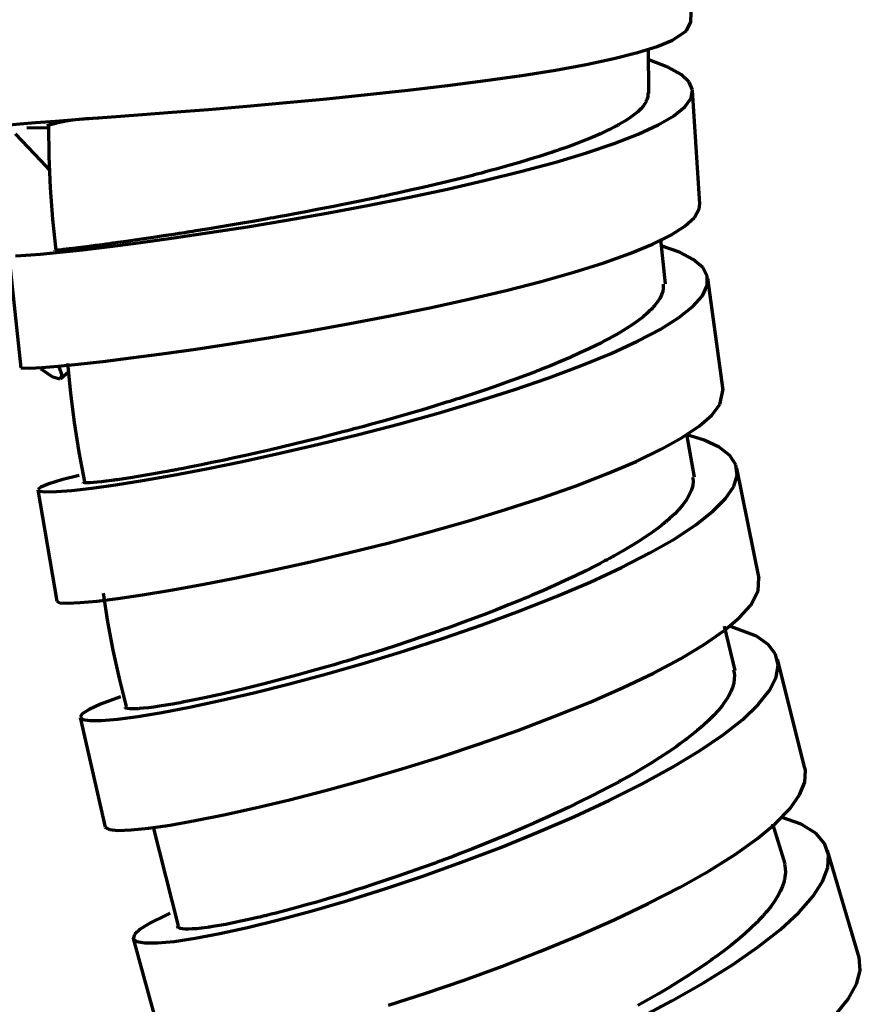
# Model space of a CAD drawing. Header units: millimetres. Extents: x 76 to 932, y 218 to 766.
# Tile 88 of 98: x 738 to 775, y 519 to 562. Entities that reach past the tile are written whole.
import ezdxf

# ---------------------------------------------------------------- set-up
doc = ezdxf.new("R2010")
doc.units = ezdxf.units.MM
doc.layers.add('Livello 1', color=18, linetype='Continuous', true_color=0x000000)

msp = doc.modelspace()

# ---------------------------------------------------------------- linework, layer by layer
at = {"layer": 'Livello 1', "color": 18, "lineweight": 70, "true_color": 0x000000}
for p, q in [((767.405, 562.356), (767.553, 567.365)), ((766.593, 561.562), (767.203, 561.964)), ((767.203, 561.964), (767.405, 562.374)), ((765.916, 561.284), (766.593, 561.562)), ((765.051, 561.012), (765.916, 561.284)), ((765.545, 559.206), (765.535, 561.188)), ((762.797, 560.493), (764.004, 560.747)), ((764.004, 560.747), (765.051, 561.012)), ((766.389, 560.377), (765.588, 560.68)), ((759.957, 560.007), (761.439, 560.243)), ((761.439, 560.243), (762.797, 560.493)), ((766.974, 560.052), (766.389, 560.377)), ((756.687, 559.562), (758.363, 559.777)), ((758.363, 559.777), (759.957, 560.007)), ((767.331, 559.717), (766.974, 560.052)), ((753.17, 559.163), (754.948, 559.357)), ((754.948, 559.357), (756.687, 559.562)), ((767.475, 559.368), (767.331, 559.717)), ((767.408, 559.001), (767.475, 559.368)), ((749.596, 558.811), (751.378, 558.98)), ((751.378, 558.98), (753.17, 559.163)), ((765.461, 558.938), (765.45, 558.906)), ((765.5, 559.068), (765.461, 558.938)), ((765.51, 559.192), (765.5, 559.068)), ((765.507, 559.234), (765.51, 559.192)), ((767.129, 558.624), (767.408, 559.001)), ((767.796, 554.355), (767.479, 559.34)), ((744.569, 558.384), (746.167, 558.514)), ((746.167, 558.514), (747.854, 558.655)), ((747.854, 558.655), (749.596, 558.811)), ((765.196, 558.542), (765.059, 558.405)), ((765.309, 558.673), (765.196, 558.542)), ((765.358, 558.74), (765.309, 558.673)), ((765.397, 558.807), (765.358, 558.74)), ((765.408, 558.825), (765.397, 558.807)), ((765.418, 558.839), (765.408, 558.825)), ((765.425, 558.856), (765.418, 558.839)), ((765.433, 558.874), (765.425, 558.856)), ((765.45, 558.906), (765.433, 558.874)), ((766.646, 558.232), (767.129, 558.624)), ((739.426, 557.999), (740.484, 558.077)), ((739.896, 558.003), (740.184, 558.05)), ((740.184, 558.05), (740.473, 558.087)), ((740.473, 558.087), (740.763, 558.114)), ((740.484, 558.077), (741.705, 558.165)), ((740.763, 558.114), (741.054, 558.132)), ((741.054, 558.132), (741.345, 558.14)), ((741.705, 558.165), (743.074, 558.267)), ((743.074, 558.267), (744.569, 558.384)), ((764.709, 558.133), (764.498, 557.996)), ((764.896, 558.271), (764.709, 558.133)), ((765.059, 558.405), (764.896, 558.271)), ((765.962, 557.83), (766.646, 558.232)), ((737.242, 557.819), (737.856, 557.876)), ((737.856, 557.876), (738.547, 557.932)), ((738.163, 557.717), (739.105, 557.696)), ((738.547, 557.932), (739.426, 557.999)), ((739.045, 557.809), (739.326, 557.883)), ((739.119, 557.812), (739.13, 556.434)), ((739.326, 557.883), (739.61, 557.948)), ((739.61, 557.948), (739.896, 558.003)), ((763.863, 557.646), (763.718, 557.576)), ((764, 557.717), (763.863, 557.646)), ((764.067, 557.752), (764, 557.717)), ((764.134, 557.788), (764.067, 557.752)), ((764.166, 557.805), (764.134, 557.788)), ((764.198, 557.823), (764.166, 557.805)), ((764.23, 557.84), (764.198, 557.823)), ((764.261, 557.858), (764.23, 557.84)), ((764.498, 557.996), (764.261, 557.858)), ((765.083, 557.424), (765.962, 557.83)), ((737.655, 557.442), (738.77, 556.26)), ((763.09, 557.294), (762.748, 557.153)), ((763.415, 557.435), (763.09, 557.294)), ((763.718, 557.576), (763.415, 557.435)), ((764.028, 557.011), (765.083, 557.424)), ((761.996, 556.867), (761.591, 556.726)), ((762.381, 557.011), (761.996, 556.867)), ((762.748, 557.153), (762.381, 557.011)), ((762.811, 556.599), (764.028, 557.011)), ((739.13, 556.434), (739.189, 555.057)), ((760.726, 556.44), (760.271, 556.299)), ((760.949, 556.51), (760.726, 556.44)), ((761.167, 556.581), (760.949, 556.51)), ((761.273, 556.616), (761.167, 556.581)), ((761.379, 556.652), (761.273, 556.616)), ((761.432, 556.673), (761.379, 556.652)), ((761.485, 556.69), (761.432, 556.673)), ((761.45, 556.189), (762.811, 556.599)), ((761.538, 556.708), (761.485, 556.69)), ((761.591, 556.726), (761.538, 556.708)), ((738.77, 556.26), (739.175, 555.816)), ((758.825, 555.883), (758.571, 555.816)), ((759.322, 556.02), (758.825, 555.883)), ((759.806, 556.161), (759.322, 556.02)), ((760.271, 556.299), (759.806, 556.161)), ((759.957, 555.784), (761.45, 556.189)), ((757.252, 555.473), (756.712, 555.339)), ((757.788, 555.607), (757.252, 555.473)), ((757.855, 555.625), (757.788, 555.607)), ((757.922, 555.643), (757.855, 555.625)), ((757.985, 555.66), (757.922, 555.643)), ((758.052, 555.678), (757.985, 555.66)), ((758.183, 555.71), (758.052, 555.678)), ((758.313, 555.745), (758.183, 555.71)), ((758.571, 555.816), (758.313, 555.745)), ((758.363, 555.389), (759.957, 555.784)), ((739.189, 555.057), (739.296, 553.682)), ((755.608, 555.078), (755.047, 554.951)), ((756.162, 555.209), (755.608, 555.078)), ((756.712, 555.339), (756.162, 555.209)), ((756.68, 555.004), (758.363, 555.389)), ((753.325, 554.577), (752.747, 554.457)), ((753.166, 554.277), (754.941, 554.634)), ((753.47, 554.605), (753.325, 554.577)), ((753.614, 554.637), (753.47, 554.605)), ((753.759, 554.669), (753.614, 554.637)), ((753.904, 554.697), (753.759, 554.669)), ((754.193, 554.761), (753.904, 554.697)), ((754.479, 554.824), (754.193, 554.761)), ((755.047, 554.951), (754.479, 554.824)), ((754.941, 554.634), (756.68, 555.004)), ((751.597, 554.224), (751.022, 554.112)), ((751.381, 553.946), (753.166, 554.277)), ((752.172, 554.337), (751.597, 554.224)), ((752.747, 554.457), (752.172, 554.337)), ((767.771, 554.133), (767.793, 554.366)), ((748.894, 553.716), (748.757, 553.692)), ((749.035, 553.741), (748.894, 553.716)), ((749.106, 553.755), (749.035, 553.741)), ((749.176, 553.769), (749.106, 553.755)), ((749.247, 553.78), (749.176, 553.769)), ((749.318, 553.794), (749.247, 553.78)), ((749.6, 553.843), (749.318, 553.794)), ((749.886, 553.896), (749.6, 553.843)), ((749.61, 553.635), (751.381, 553.946)), ((750.454, 554.002), (749.886, 553.896)), ((751.022, 554.112), (750.454, 554.002)), ((767.14, 553.371), (767.56, 553.755)), ((767.56, 553.755), (767.771, 554.133)), ((739.296, 553.682), (739.45, 552.312)), ((746.615, 553.325), (746.104, 553.24)), ((746.213, 553.085), (747.878, 553.346)), ((747.134, 553.41), (746.615, 553.325)), ((747.667, 553.501), (747.134, 553.41)), ((748.206, 553.593), (747.667, 553.501)), ((747.878, 553.346), (749.61, 553.635)), ((748.757, 553.692), (748.206, 553.593)), ((766.523, 552.972), (767.14, 553.371)), ((743.165, 552.651), (744.636, 552.852)), ((743.751, 552.873), (743.331, 552.81)), ((744.188, 552.937), (743.751, 552.873)), ((744.643, 553.007), (744.188, 552.937)), ((744.636, 552.852), (746.213, 553.085)), ((744.88, 553.043), (744.643, 553.007)), ((745.12, 553.081), (744.88, 553.043)), ((745.18, 553.092), (745.12, 553.081)), ((745.24, 553.099), (745.18, 553.092)), ((745.299, 553.11), (745.24, 553.099)), ((745.359, 553.12), (745.299, 553.11)), ((745.483, 553.138), (745.359, 553.12)), ((745.606, 553.159), (745.483, 553.138)), ((746.104, 553.24), (745.606, 553.159)), ((765.711, 552.57), (766.523, 552.972)), ((740.421, 552.415), (740.209, 552.39)), ((740.657, 552.443), (740.421, 552.415)), ((740.639, 552.334), (741.828, 552.478)), ((740.914, 552.475), (740.657, 552.443)), ((741.197, 552.514), (740.914, 552.475)), ((741.5, 552.552), (741.197, 552.514)), ((741.659, 552.573), (741.5, 552.552)), ((741.825, 552.598), (741.659, 552.573)), ((741.87, 552.602), (741.825, 552.598)), ((741.828, 552.478), (743.165, 552.651)), ((741.913, 552.609), (741.87, 552.602)), ((741.955, 552.616), (741.913, 552.609)), ((741.998, 552.619), (741.955, 552.616)), ((742.086, 552.633), (741.998, 552.619)), ((742.174, 552.644), (742.086, 552.633)), ((742.544, 552.697), (742.174, 552.644)), ((742.929, 552.75), (742.544, 552.697)), ((743.331, 552.81), (742.929, 552.75)), ((764.72, 552.161), (765.711, 552.57)), ((766.089, 552.503), (766.078, 552.506)), ((766.276, 550.817), (766.085, 552.775)), ((766.893, 552.224), (766.089, 552.503)), ((737.38, 552.09), (737.898, 547.127)), ((737.669, 552.069), (738.12, 552.09)), ((738.12, 552.09), (738.773, 552.143)), ((738.773, 552.143), (739.616, 552.224)), ((739.408, 552.302), (739.394, 552.305)), ((739.447, 552.305), (739.408, 552.302)), ((739.51, 552.312), (739.447, 552.305)), ((739.599, 552.319), (739.51, 552.312)), ((739.712, 552.334), (739.599, 552.319)), ((739.616, 552.224), (740.639, 552.334)), ((739.779, 552.341), (739.712, 552.334)), ((739.853, 552.348), (739.779, 552.341)), ((739.891, 552.351), (739.853, 552.348)), ((739.934, 552.355), (739.891, 552.351)), ((739.951, 552.358), (739.934, 552.355)), ((739.976, 552.362), (739.951, 552.358)), ((739.997, 552.365), (739.976, 552.362)), ((740.018, 552.365), (739.997, 552.365)), ((740.209, 552.39), (740.018, 552.365)), ((763.563, 551.752), (764.72, 552.161)), ((767.507, 551.907), (766.893, 552.224)), ((762.254, 551.342), (763.563, 551.752)), ((767.92, 551.554), (767.507, 551.907)), ((768.124, 551.169), (767.92, 551.554)), ((760.811, 550.937), (762.254, 551.342)), ((768.121, 550.75), (768.124, 551.169)), ((759.262, 550.538), (760.811, 550.937)), ((766.18, 550.817), (766.184, 550.785)), ((766.184, 550.785), (766.184, 550.64)), ((767.905, 550.302), (768.121, 550.75)), ((768.826, 546.153), (768.142, 551.081)), ((757.619, 550.153), (759.262, 550.538)), ((766.11, 550.34), (766.032, 550.189)), ((766.159, 550.492), (766.11, 550.34)), ((766.184, 550.64), (766.159, 550.492)), ((767.482, 549.832), (767.905, 550.302)), ((755.911, 549.779), (757.619, 550.153)), ((765.771, 549.829), (765.732, 549.787)), ((765.806, 549.868), (765.771, 549.829)), ((765.933, 550.03), (765.806, 549.868)), ((766.032, 550.189), (765.933, 550.03)), ((766.861, 549.335), (767.482, 549.832)), ((752.387, 549.081), (754.158, 549.42)), ((754.158, 549.42), (755.911, 549.779)), ((765.478, 549.536), (765.281, 549.367)), ((765.57, 549.621), (765.478, 549.536)), ((765.655, 549.705), (765.57, 549.621)), ((765.676, 549.723), (765.655, 549.705)), ((765.694, 549.744), (765.676, 549.723)), ((765.715, 549.765), (765.694, 549.744)), ((765.732, 549.787), (765.715, 549.765)), ((750.623, 548.763), (752.387, 549.081)), ((764.812, 549.025), (764.544, 548.852)), ((765.059, 549.197), (764.812, 549.025)), ((765.281, 549.367), (765.059, 549.197)), ((766.05, 548.823), (766.861, 549.335)), ((748.891, 548.471), (750.623, 548.763)), ((764.254, 548.675), (763.94, 548.495)), ((764.544, 548.852), (764.254, 548.675)), ((765.055, 548.301), (766.05, 548.823)), ((745.613, 547.959), (747.215, 548.203)), ((747.215, 548.203), (748.891, 548.471)), ((763.252, 548.132), (762.882, 547.952)), ((763.432, 548.224), (763.252, 548.132)), ((763.605, 548.315), (763.432, 548.224)), ((763.693, 548.361), (763.605, 548.315)), ((763.778, 548.404), (763.693, 548.361)), ((763.817, 548.428), (763.778, 548.404)), ((763.859, 548.45), (763.817, 548.428)), ((763.901, 548.474), (763.859, 548.45)), ((763.898, 547.765), (765.055, 548.301)), ((763.94, 548.495), (763.901, 548.474)), ((742.742, 547.564), (744.118, 547.747)), ((744.118, 547.747), (745.613, 547.959)), ((762.49, 547.772), (762.085, 547.589)), ((762.882, 547.952), (762.49, 547.772)), ((762.589, 547.229), (763.898, 547.765)), ((739.535, 547.201), (740.435, 547.292)), ((739.962, 547.338), (740.086, 546.025)), ((740.435, 547.292), (741.507, 547.412)), ((741.507, 547.412), (742.742, 547.564)), ((761.217, 547.222), (760.755, 547.038)), ((761.153, 546.693), (762.589, 547.229)), ((761.658, 547.405), (761.217, 547.222)), ((762.085, 547.589), (761.658, 547.405)), ((737.898, 547.127), (738.307, 547.109)), ((738.307, 547.109), (738.823, 547.141)), ((739.32, 546.724), (738.805, 547.074)), ((738.823, 547.141), (739.535, 547.201)), ((739.574, 547.194), (739.704, 546.802)), ((739.704, 546.802), (739.623, 546.636)), ((739.666, 546.657), (740.004, 546.954)), ((760.278, 546.855), (760.039, 546.767)), ((760.398, 546.901), (760.278, 546.855)), ((760.518, 546.947), (760.398, 546.901)), ((760.578, 546.971), (760.518, 546.947)), ((760.638, 546.993), (760.578, 546.971)), ((760.695, 547.017), (760.638, 546.993)), ((760.755, 547.038), (760.695, 547.017)), ((739.623, 546.636), (739.32, 546.724)), ((759.294, 546.495), (758.786, 546.315)), ((759.792, 546.675), (759.294, 546.495)), ((759.605, 546.16), (761.153, 546.693)), ((760.039, 546.767), (759.792, 546.675)), ((740.086, 546.025), (740.251, 544.716)), ((757.738, 545.962), (757.47, 545.874)), ((758.268, 546.139), (757.738, 545.962)), ((757.971, 545.641), (759.605, 546.16)), ((758.786, 546.315), (758.268, 546.139)), ((768.682, 545.514), (768.819, 546.192)), ((756.648, 545.613), (756.095, 545.44)), ((756.271, 545.137), (757.971, 545.641)), ((756.719, 545.634), (756.648, 545.613)), ((756.789, 545.655), (756.719, 545.634)), ((756.856, 545.677), (756.789, 545.655)), ((756.927, 545.698), (756.856, 545.677)), ((757.065, 545.744), (756.927, 545.698)), ((757.199, 545.786), (757.065, 545.744)), ((757.47, 545.874), (757.199, 545.786)), ((768.325, 545.052), (768.682, 545.514)), ((754.976, 545.109), (754.415, 544.946)), ((754.528, 544.654), (756.271, 545.137)), ((755.537, 545.271), (754.976, 545.109)), ((756.095, 545.44), (755.537, 545.271)), ((767.768, 544.565), (768.325, 545.052)), ((740.251, 544.716), (740.457, 543.413)), ((752.771, 544.195), (754.528, 544.654)), ((753.283, 544.629), (752.997, 544.551)), ((753.851, 544.784), (753.283, 544.629)), ((754.415, 544.946), (753.851, 544.784)), ((751.575, 544.177), (751.018, 544.036)), ((751.025, 543.765), (752.771, 544.195)), ((752.143, 544.326), (751.575, 544.177)), ((752.284, 544.361), (752.143, 544.326)), ((752.426, 544.4), (752.284, 544.361)), ((752.57, 544.438), (752.426, 544.4)), ((752.711, 544.474), (752.57, 544.438)), ((752.997, 544.551), (752.711, 544.474)), ((767.02, 544.061), (767.768, 544.565)), ((767.983, 543.948), (767.182, 544.199)), ((767.563, 542.322), (767.225, 544.209)), ((749.311, 543.37), (751.025, 543.765)), ((749.917, 543.765), (749.378, 543.634)), ((750.464, 543.899), (749.917, 543.765)), ((751.018, 544.036), (750.464, 543.899)), ((766.089, 543.542), (767.02, 544.061)), ((768.65, 543.634), (767.983, 543.948)), ((740.457, 543.413), (740.703, 542.117)), ((747.656, 543.006), (749.311, 543.37)), ((747.921, 543.302), (747.794, 543.274)), ((748.051, 543.331), (747.921, 543.302)), ((748.118, 543.345), (748.051, 543.331)), ((748.182, 543.359), (748.118, 543.345)), ((748.249, 543.373), (748.182, 543.359)), ((748.312, 543.391), (748.249, 543.373)), ((748.577, 543.451), (748.312, 543.391)), ((748.841, 543.511), (748.577, 543.451)), ((749.378, 543.634), (748.841, 543.511)), ((764.988, 543.013), (766.089, 543.542)), ((769.116, 543.271), (768.65, 543.634)), ((746.319, 542.957), (745.857, 542.861)), ((746.083, 542.685), (747.656, 543.006)), ((746.799, 543.056), (746.319, 542.957)), ((747.289, 543.161), (746.799, 543.056)), ((747.794, 543.274), (747.289, 543.161)), ((763.732, 542.477), (764.988, 543.013)), ((769.38, 542.861), (769.116, 543.271)), ((743.765, 542.463), (743.405, 542.399)), ((744.149, 542.53), (743.765, 542.463)), ((744.347, 542.569), (744.149, 542.53)), ((744.552, 542.607), (744.347, 542.569)), ((744.601, 542.615), (744.552, 542.607)), ((744.654, 542.625), (744.601, 542.615)), ((744.612, 542.406), (746.083, 542.685)), ((744.707, 542.636), (744.654, 542.625)), ((744.76, 542.646), (744.707, 542.636)), ((744.866, 542.667), (744.76, 542.646)), ((744.971, 542.685), (744.866, 542.667)), ((745.405, 542.77), (744.971, 542.685)), ((745.857, 542.861), (745.405, 542.77)), ((762.346, 541.941), (763.732, 542.477)), ((769.437, 542.406), (769.38, 542.861)), ((770.4, 537.849), (769.422, 542.71)), ((739.133, 542.022), (738.787, 541.881)), ((739.697, 542.195), (739.133, 542.022)), ((740.466, 542.396), (739.697, 542.195)), ((740.65, 542.085), (740.636, 542.1)), ((740.668, 542.078), (740.65, 542.085)), ((740.689, 542.075), (740.668, 542.078)), ((740.703, 542.071), (740.689, 542.075)), ((740.72, 542.071), (740.703, 542.071)), ((740.727, 542.071), (740.72, 542.071)), ((740.738, 542.071), (740.727, 542.071)), ((740.745, 542.068), (740.738, 542.071)), ((740.756, 542.068), (740.745, 542.068)), ((740.844, 542.068), (740.756, 542.068)), ((740.96, 542.071), (740.844, 542.068)), ((741.098, 542.078), (740.96, 542.071)), ((741.264, 542.092), (741.098, 542.078)), ((741.451, 542.114), (741.264, 542.092)), ((741.662, 542.138), (741.451, 542.114)), ((741.775, 542.152), (741.662, 542.138)), ((741.899, 542.167), (741.775, 542.152)), ((741.931, 542.17), (741.899, 542.167)), ((741.959, 542.177), (741.931, 542.17)), ((741.994, 542.181), (741.959, 542.177)), ((742.026, 542.184), (741.994, 542.181)), ((742.089, 542.195), (742.026, 542.184)), ((742.065, 541.98), (743.267, 542.17)), ((742.156, 542.202), (742.089, 542.195)), ((742.438, 542.244), (742.156, 542.202)), ((742.738, 542.29), (742.438, 542.244)), ((743.063, 542.343), (742.738, 542.29)), ((743.405, 542.399), (743.063, 542.343)), ((743.267, 542.17), (744.612, 542.406)), ((767.479, 542.315), (767.482, 542.29)), ((767.482, 542.29), (767.496, 542.131)), ((767.496, 542.131), (767.482, 541.969)), ((769.285, 541.909), (769.437, 542.406)), ((738.787, 541.881), (738.646, 541.771)), ((738.646, 541.771), (738.717, 541.701)), ((738.646, 541.754), (739.486, 536.854)), ((738.717, 541.701), (738.995, 541.673)), ((738.995, 541.673), (739.479, 541.683)), ((739.479, 541.683), (740.156, 541.736)), ((740.156, 541.736), (741.024, 541.835)), ((741.024, 541.835), (742.065, 541.98)), ((760.839, 541.412), (762.346, 541.941)), ((767.376, 541.627), (767.288, 541.447)), ((767.412, 541.711), (767.376, 541.627)), ((767.443, 541.8), (767.412, 541.711)), ((767.465, 541.884), (767.443, 541.8)), ((767.482, 541.969), (767.465, 541.884)), ((768.925, 541.376), (769.285, 541.909)), ((759.241, 540.889), (760.839, 541.412)), ((767.175, 541.267), (767.038, 541.084)), ((767.288, 541.447), (767.175, 541.267)), ((768.368, 540.812), (768.925, 541.376)), ((757.573, 540.381), (759.241, 540.889)), ((766.688, 540.702), (766.477, 540.505)), ((766.875, 540.893), (766.688, 540.702)), ((767.038, 541.084), (766.875, 540.893)), ((767.62, 540.219), (768.368, 540.812)), ((755.855, 539.895), (757.573, 540.381)), ((766.244, 540.304), (766.117, 540.202)), ((766.272, 540.329), (766.244, 540.304)), ((766.304, 540.353), (766.272, 540.329)), ((766.332, 540.378), (766.304, 540.353)), ((766.364, 540.403), (766.332, 540.378)), ((766.42, 540.456), (766.364, 540.403)), ((766.477, 540.505), (766.42, 540.456)), ((754.112, 539.429), (755.855, 539.895)), ((765.708, 539.895), (765.408, 539.686)), ((765.986, 540.099), (765.708, 539.895)), ((766.117, 540.202), (765.986, 540.099)), ((766.688, 539.605), (767.62, 540.219)), ((752.369, 538.992), (754.112, 539.429)), ((765.09, 539.478), (764.752, 539.27)), ((765.408, 539.686), (765.09, 539.478)), ((765.591, 538.977), (766.688, 539.605)), ((750.651, 538.586), (752.369, 538.992)), ((764.392, 539.055), (764.014, 538.84)), ((764.342, 538.339), (765.591, 538.977)), ((764.752, 539.27), (764.392, 539.055)), ((748.986, 538.215), (750.651, 538.586)), ((763.612, 538.625), (763.408, 538.515)), ((763.715, 538.678), (763.612, 538.625)), ((763.817, 538.734), (763.715, 538.678)), ((763.866, 538.759), (763.817, 538.734)), ((763.916, 538.787), (763.866, 538.759)), ((763.965, 538.815), (763.916, 538.787)), ((764.014, 538.84), (763.965, 538.815)), ((747.392, 537.88), (748.986, 538.215)), ((762.769, 538.191), (762.325, 537.976)), ((763.199, 538.406), (762.769, 538.191)), ((762.96, 537.697), (764.342, 538.339)), ((763.408, 538.515), (763.199, 538.406)), ((745.892, 537.591), (747.392, 537.88)), ((761.869, 537.76), (761.397, 537.545)), ((761.464, 537.058), (762.96, 537.697)), ((762.325, 537.976), (761.869, 537.76)), ((770.364, 537.312), (770.393, 537.88)), ((743.264, 537.136), (744.509, 537.341)), ((744.509, 537.341), (745.892, 537.591)), ((760.91, 537.33), (760.409, 537.115)), ((761.397, 537.545), (760.91, 537.33)), ((770.04, 536.684), (770.364, 537.312)), ((739.486, 536.85), (739.623, 536.787)), ((740.512, 536.794), (741.253, 536.861)), ((741.253, 536.861), (742.174, 536.977)), ((741.525, 537.203), (741.725, 535.945)), ((742.174, 536.977), (743.264, 537.136)), ((759.897, 536.9), (759.636, 536.794)), ((759.876, 536.43), (761.464, 537.058)), ((760.024, 536.956), (759.897, 536.9)), ((760.155, 537.009), (760.024, 536.956)), ((760.218, 537.034), (760.155, 537.009)), ((760.282, 537.062), (760.218, 537.034)), ((760.345, 537.087), (760.282, 537.062)), ((760.409, 537.115), (760.345, 537.087)), ((739.623, 536.787), (739.969, 536.769)), ((739.969, 536.769), (740.512, 536.794)), ((758.218, 535.82), (759.876, 536.43)), ((758.85, 536.48), (758.317, 536.275)), ((759.375, 536.691), (758.85, 536.48)), ((759.636, 536.794), (759.375, 536.691)), ((769.546, 536.13), (770.04, 536.684)), ((741.725, 535.945), (741.961, 534.693)), ((757.781, 536.071), (757.234, 535.869)), ((758.317, 536.275), (757.781, 536.071)), ((768.858, 535.548), (769.546, 536.13)), ((756.193, 535.499), (756.123, 535.474)), ((756.26, 535.524), (756.193, 535.499)), ((756.331, 535.548), (756.26, 535.524)), ((756.401, 535.573), (756.331, 535.548)), ((756.543, 535.623), (756.401, 535.573)), ((756.514, 535.231), (758.218, 535.82)), ((756.68, 535.672), (756.543, 535.623)), ((756.959, 535.771), (756.68, 535.672)), ((757.234, 535.869), (756.959, 535.771)), ((767.99, 534.945), (768.858, 535.548)), ((769.348, 533.802), (768.879, 535.757)), ((770.29, 535.312), (769.066, 535.771)), ((755.004, 535.093), (754.447, 534.91)), ((754.789, 534.67), (756.514, 535.231)), ((755.562, 535.28), (755.004, 535.093)), ((756.123, 535.474), (755.562, 535.28)), ((770.809, 534.945), (770.29, 535.312)), ((741.961, 534.693), (742.232, 533.448)), ((753.068, 534.144), (754.789, 534.67)), ((753.893, 534.73), (753.339, 534.557)), ((754.447, 534.91), (753.893, 534.73)), ((766.949, 534.321), (767.99, 534.945)), ((771.13, 534.518), (770.809, 534.945)), ((752.239, 534.218), (752.105, 534.18)), ((752.514, 534.303), (752.239, 534.218)), ((752.789, 534.384), (752.514, 534.303)), ((753.339, 534.557), (752.789, 534.384)), ((765.75, 533.686), (766.949, 534.321)), ((771.246, 534.039), (771.13, 534.518)), ((772.418, 529.505), (771.211, 534.296)), ((751.156, 533.901), (750.63, 533.753)), ((751.695, 534.056), (751.156, 533.901)), ((751.371, 533.658), (753.068, 534.144)), ((751.829, 534.098), (751.695, 534.056)), ((751.967, 534.137), (751.829, 534.098)), ((752.105, 534.18), (751.967, 534.137)), ((769.281, 533.827), (769.295, 533.77)), ((769.295, 533.77), (769.317, 533.601)), ((771.155, 533.502), (771.246, 534.039)), ((742.232, 533.448), (742.537, 532.211)), ((749.109, 533.34), (748.623, 533.217)), ((749.607, 533.474), (749.109, 533.34)), ((750.111, 533.612), (749.607, 533.474)), ((749.727, 533.217), (751.371, 533.658)), ((750.63, 533.753), (750.111, 533.612)), ((764.417, 533.047), (765.75, 533.686)), ((769.313, 533.428), (769.285, 533.245)), ((769.317, 533.601), (769.313, 533.428)), ((770.862, 532.924), (771.155, 533.502)), ((747.681, 532.984), (747.233, 532.878)), ((747.797, 533.008), (747.681, 532.984)), ((747.91, 533.037), (747.797, 533.008)), ((747.97, 533.054), (747.91, 533.037)), ((748.026, 533.068), (747.97, 533.054)), ((748.086, 533.082), (748.026, 533.068)), ((748.146, 533.097), (748.086, 533.082)), ((748.383, 533.157), (748.146, 533.097)), ((748.161, 532.821), (749.727, 533.217)), ((748.623, 533.217), (748.383, 533.157)), ((762.963, 532.412), (764.417, 533.047)), ((769.232, 533.058), (769.154, 532.867)), ((769.285, 533.245), (769.232, 533.058)), ((770.368, 532.303), (770.862, 532.924)), ((742.287, 532.649), (741.412, 532.324)), ((745.617, 532.522), (745.257, 532.448)), ((745.335, 532.186), (746.686, 532.476)), ((745.994, 532.599), (745.617, 532.522)), ((746.393, 532.684), (745.994, 532.599)), ((746.806, 532.776), (746.393, 532.684)), ((746.686, 532.476), (748.161, 532.821)), ((747.233, 532.878), (746.806, 532.776)), ((768.925, 532.465), (768.851, 532.359)), ((768.96, 532.515), (768.925, 532.465)), ((768.992, 532.567), (768.96, 532.515)), ((769.024, 532.617), (768.992, 532.567)), ((769.052, 532.67), (769.024, 532.617)), ((769.154, 532.867), (769.052, 532.67)), ((740.911, 532.091), (740.608, 531.897)), ((741.412, 532.324), (740.911, 532.091)), ((742.498, 532.162), (742.481, 532.193)), ((742.537, 532.141), (742.498, 532.162)), ((742.604, 532.123), (742.537, 532.141)), ((742.696, 532.112), (742.604, 532.123)), ((742.812, 532.109), (742.696, 532.112)), ((742.879, 532.112), (742.812, 532.109)), ((742.954, 532.112), (742.879, 532.112)), ((742.971, 532.112), (742.954, 532.112)), ((742.992, 532.116), (742.971, 532.112)), ((743.013, 532.116), (742.992, 532.116)), ((743.035, 532.116), (743.013, 532.116)), ((743.077, 532.119), (743.035, 532.116)), ((743.119, 532.123), (743.077, 532.119)), ((743.31, 532.141), (743.119, 532.123)), ((743.522, 532.162), (743.31, 532.141)), ((743.754, 532.193), (743.522, 532.162)), ((744.012, 532.229), (743.754, 532.193)), ((744.287, 532.275), (744.012, 532.229)), ((744.118, 531.954), (745.335, 532.186)), ((744.59, 532.324), (744.287, 532.275)), ((744.749, 532.352), (744.59, 532.324)), ((744.911, 532.384), (744.749, 532.352)), ((744.954, 532.391), (744.911, 532.384)), ((744.996, 532.398), (744.954, 532.391)), ((745.038, 532.405), (744.996, 532.398)), ((745.081, 532.416), (745.038, 532.405)), ((745.169, 532.43), (745.081, 532.416)), ((745.257, 532.448), (745.169, 532.43)), ((761.411, 531.784), (762.963, 532.412)), ((768.597, 532.042), (768.399, 531.823)), ((768.773, 532.253), (768.597, 532.042)), ((768.851, 532.359), (768.773, 532.253)), ((769.684, 531.65), (770.368, 532.303)), ((740.608, 531.897), (740.512, 531.745)), ((740.512, 531.745), (740.625, 531.647)), ((740.512, 531.735), (741.613, 526.905)), ((740.625, 531.647), (740.939, 531.597)), ((740.939, 531.597), (741.454, 531.601)), ((741.454, 531.601), (742.163, 531.661)), ((742.163, 531.661), (743.056, 531.777)), ((743.056, 531.777), (744.118, 531.954)), ((759.785, 531.167), (761.411, 531.784)), ((768.181, 531.604), (767.941, 531.382)), ((768.399, 531.823), (768.181, 531.604)), ((768.816, 530.966), (769.684, 531.65)), ((758.102, 530.574), (759.785, 531.167)), ((767.941, 531.382), (767.676, 531.153)), ((767.158, 530.744), (767.119, 530.715)), ((767.196, 530.775), (767.158, 530.744)), ((767.235, 530.804), (767.196, 530.775)), ((767.313, 530.864), (767.235, 530.804)), ((767.387, 530.92), (767.313, 530.864)), ((767.676, 531.153), (767.387, 530.92)), ((767.778, 530.26), (768.816, 530.966)), ((756.387, 530.006), (758.102, 530.574)), ((766.748, 530.447), (766.403, 530.211)), ((766.914, 530.567), (766.748, 530.447)), ((767.076, 530.684), (766.914, 530.567)), ((767.119, 530.715), (767.076, 530.684)), ((754.673, 529.47), (756.387, 530.006)), ((766.039, 529.971), (765.655, 529.728)), ((766.403, 530.211), (766.039, 529.971)), ((766.59, 529.541), (767.778, 530.26)), ((752.972, 528.973), (754.673, 529.47)), ((765.256, 529.488), (764.84, 529.244)), ((765.655, 529.728), (765.256, 529.488)), ((765.263, 528.814), (766.59, 529.541)), ((772.439, 529.4), (772.414, 529.527)), ((764.406, 529.001), (764.349, 528.969)), ((764.84, 529.244), (764.406, 529.001)), ((772.414, 528.884), (772.439, 529.4)), ((751.318, 528.518), (752.972, 528.973)), ((763.722, 528.63), (763.489, 528.511)), ((763.954, 528.754), (763.722, 528.63)), ((763.817, 528.091), (765.263, 528.814)), ((764.067, 528.814), (763.954, 528.754)), ((764.18, 528.877), (764.067, 528.814)), ((764.237, 528.906), (764.18, 528.877)), ((764.293, 528.937), (764.237, 528.906)), ((764.349, 528.969), (764.293, 528.937)), ((772.185, 528.32), (772.414, 528.884)), ((749.73, 528.108), (751.318, 528.518)), ((763.016, 528.267), (762.533, 528.027)), ((763.489, 528.511), (763.016, 528.267)), ((771.754, 527.713), (772.185, 528.32)), ((746.841, 527.442), (748.231, 527.748)), ((748.231, 527.748), (749.73, 528.108)), ((762.039, 527.787), (761.531, 527.547)), ((762.533, 528.027), (762.039, 527.787)), ((762.275, 527.375), (763.817, 528.091)), ((771.13, 527.071), (771.754, 527.713)), ((745.582, 527.191), (746.841, 527.442)), ((761.016, 527.311), (760.487, 527.075)), ((760.659, 526.676), (762.275, 527.375)), ((761.531, 527.547), (761.016, 527.311)), ((772.259, 527.029), (771.373, 527.346)), ((741.616, 526.905), (741.627, 526.881)), ((741.627, 526.881), (741.803, 526.796)), ((742.759, 526.782), (743.529, 526.859)), ((743.529, 526.859), (744.474, 526.997)), ((743.733, 526.905), (744.827, 522.563)), ((744.474, 526.997), (745.582, 527.191)), ((759.954, 526.842), (759.686, 526.725)), ((760.088, 526.898), (759.954, 526.842)), ((760.222, 526.958), (760.088, 526.898)), ((760.289, 526.986), (760.222, 526.958)), ((760.356, 527.015), (760.289, 526.986)), ((760.423, 527.046), (760.356, 527.015)), ((760.487, 527.075), (760.423, 527.046)), ((770.326, 526.397), (771.13, 527.071)), ((771.55, 525.283), (771.013, 527.046)), ((772.911, 526.62), (772.259, 527.029)), ((741.803, 526.796), (742.181, 526.761)), ((742.181, 526.761), (742.759, 526.782)), ((759.418, 526.613), (758.878, 526.387)), ((758.994, 525.999), (760.659, 526.676)), ((759.686, 526.725), (759.418, 526.613)), ((769.345, 525.699), (770.326, 526.397)), ((773.289, 526.182), (772.911, 526.62)), ((757.297, 525.357), (758.994, 525.999)), ((758.335, 526.168), (757.788, 525.949)), ((758.878, 526.387), (758.335, 526.168)), ((773.462, 525.681), (773.289, 526.182)), ((756.691, 525.526), (756.553, 525.477)), ((756.966, 525.632), (756.691, 525.526)), ((757.241, 525.738), (756.966, 525.632)), ((757.788, 525.949), (757.241, 525.738)), ((768.205, 524.986), (769.345, 525.699)), ((774.813, 521.162), (773.419, 525.879)), ((773.433, 525.12), (773.462, 525.681)), ((755.59, 525.124), (755.043, 524.93)), ((756.137, 525.321), (755.59, 525.124)), ((755.601, 524.75), (757.297, 525.357)), ((756.207, 525.346), (756.137, 525.321)), ((756.278, 525.374), (756.207, 525.346)), ((756.345, 525.399), (756.278, 525.374)), ((756.416, 525.424), (756.345, 525.399)), ((756.553, 525.477), (756.416, 525.424)), ((771.521, 525.276), (771.553, 525.099)), ((771.553, 525.099), (771.56, 524.912)), ((773.201, 524.506), (773.433, 525.12)), ((753.921, 524.185), (755.601, 524.75)), ((754.507, 524.743), (753.974, 524.563)), ((755.043, 524.93), (754.507, 524.743)), ((766.928, 524.267), (768.205, 524.986)), ((771.536, 524.669), (771.532, 524.644)), ((771.539, 524.693), (771.536, 524.669)), ((771.543, 524.718), (771.539, 524.693)), ((771.557, 524.817), (771.543, 524.718)), ((771.56, 524.912), (771.557, 524.817)), ((753.449, 524.387), (752.927, 524.217)), ((753.974, 524.563), (753.449, 524.387)), ((765.524, 523.543), (766.928, 524.267)), ((771.433, 524.309), (771.345, 524.097)), ((771.5, 524.517), (771.433, 524.309)), ((771.514, 524.566), (771.5, 524.517)), ((771.525, 524.619), (771.514, 524.566)), ((771.532, 524.644), (771.525, 524.619)), ((772.77, 523.843), (773.201, 524.506)), ((751.903, 523.896), (751.41, 523.748)), ((752.03, 523.935), (751.903, 523.896)), ((752.158, 523.974), (752.03, 523.935)), ((752.284, 524.016), (752.158, 523.974)), ((752.412, 524.055), (752.284, 524.016)), ((752.292, 523.674), (753.921, 524.185)), ((752.669, 524.136), (752.412, 524.055)), ((752.927, 524.217), (752.669, 524.136)), ((771.229, 523.879), (771.091, 523.656)), ((771.345, 524.097), (771.229, 523.879)), ((772.149, 523.138), (772.77, 523.843)), ((750.461, 523.476), (750.006, 523.349)), ((750.93, 523.607), (750.461, 523.476)), ((750.725, 523.219), (752.292, 523.674)), ((751.41, 523.748), (750.93, 523.607)), ((764.018, 522.824), (765.524, 523.543)), ((770.929, 523.427), (770.742, 523.194)), ((771.091, 523.656), (770.929, 523.427)), ((744.266, 523.014), (743.617, 522.69)), ((744.485, 523.113), (744.266, 523.014)), ((748.422, 522.944), (748.326, 522.919)), ((748.52, 522.968), (748.422, 522.944)), ((748.57, 522.979), (748.52, 522.968)), ((748.623, 522.993), (748.57, 522.979)), ((748.672, 523.004), (748.623, 522.993)), ((748.721, 523.018), (748.672, 523.004)), ((748.926, 523.067), (748.721, 523.018)), ((749.138, 523.12), (748.926, 523.067)), ((749.565, 523.229), (749.138, 523.12)), ((749.251, 522.82), (750.725, 523.219)), ((750.006, 523.349), (749.565, 523.229)), ((770.534, 522.951), (770.417, 522.831)), ((770.562, 522.982), (770.534, 522.951)), ((770.587, 523.014), (770.562, 522.982)), ((770.615, 523.042), (770.587, 523.014)), ((770.64, 523.074), (770.615, 523.042)), ((770.692, 523.134), (770.64, 523.074)), ((770.742, 523.194), (770.692, 523.134)), ((771.342, 522.397), (772.149, 523.138)), ((743.617, 522.69), (743.162, 522.407)), ((744.813, 522.506), (744.791, 522.549)), ((744.834, 522.489), (744.813, 522.506)), ((744.858, 522.471), (744.834, 522.489)), ((746.121, 522.489), (746.09, 522.485)), ((746.153, 522.492), (746.121, 522.489)), ((746.185, 522.499), (746.153, 522.492)), ((746.217, 522.503), (746.185, 522.499)), ((746.284, 522.513), (746.217, 522.503)), ((746.351, 522.524), (746.284, 522.513)), ((746.629, 522.57), (746.351, 522.524)), ((746.929, 522.623), (746.629, 522.57)), ((747.25, 522.686), (746.929, 522.623)), ((747.589, 522.757), (747.25, 522.686)), ((747.945, 522.834), (747.589, 522.757)), ((747.889, 522.485), (749.251, 522.82)), ((748.326, 522.919), (747.945, 522.834)), ((762.43, 522.122), (764.018, 522.824)), ((770.301, 522.707), (770.047, 522.46)), ((770.417, 522.831), (770.301, 522.707)), ((742.904, 522.175), (742.855, 521.991)), ((743.162, 522.407), (742.904, 522.175)), ((744.866, 522.467), (744.858, 522.471)), ((744.873, 522.464), (744.866, 522.467)), ((744.883, 522.46), (744.873, 522.464)), ((744.89, 522.457), (744.883, 522.46)), ((744.908, 522.453), (744.89, 522.457)), ((744.929, 522.446), (744.908, 522.453)), ((745.024, 522.429), (744.929, 522.446)), ((745.144, 522.418), (745.024, 522.429)), ((745.285, 522.414), (745.144, 522.418)), ((745.451, 522.422), (745.285, 522.414)), ((745.642, 522.432), (745.451, 522.422)), ((745.575, 522.009), (746.658, 522.213)), ((745.853, 522.457), (745.642, 522.432)), ((745.97, 522.467), (745.853, 522.457)), ((746.09, 522.485), (745.97, 522.467)), ((746.658, 522.213), (747.889, 522.485)), ((760.786, 521.441), (762.43, 522.122)), ((769.772, 522.21), (769.479, 521.956)), ((770.047, 522.46), (769.772, 522.21)), ((770.364, 521.628), (771.342, 522.397)), ((742.855, 521.998), (744.164, 517.239)), ((742.855, 521.991), (743.01, 521.868)), ((743.01, 521.868), (743.366, 521.804)), ((743.366, 521.804), (743.917, 521.808)), ((743.917, 521.808), (744.657, 521.875)), ((744.657, 521.875), (745.575, 522.009)), ((769.165, 521.698), (768.833, 521.441)), ((769.479, 521.956), (769.165, 521.698)), ((769.235, 520.845), (770.364, 521.628)), ((759.107, 520.788), (760.786, 521.441)), ((768.833, 521.441), (768.477, 521.176)), ((757.414, 520.171), (759.107, 520.788)), ((767.909, 520.778), (767.711, 520.647)), ((768.103, 520.912), (767.909, 520.778)), ((767.962, 520.047), (769.235, 520.845)), ((768.149, 520.943), (768.103, 520.912)), ((768.198, 520.979), (768.149, 520.943)), ((768.244, 521.01), (768.198, 520.979)), ((768.294, 521.046), (768.244, 521.01)), ((768.385, 521.113), (768.294, 521.046)), ((768.477, 521.176), (768.385, 521.113)), ((774.859, 520.584), (774.809, 521.176)), ((767.306, 520.379), (766.886, 520.114)), ((767.711, 520.647), (767.306, 520.379)), ((774.689, 519.984), (774.859, 520.584)), ((755.735, 519.596), (757.414, 520.171)), ((766.886, 520.114), (766.452, 519.846)), ((766.568, 519.25), (767.962, 520.047)), ((774.323, 519.335), (774.689, 519.984)), ((754.091, 519.07), (755.735, 519.596)), ((766.004, 519.582), (765.542, 519.317)), ((766.452, 519.846), (766.004, 519.582)), ((765.542, 519.317), (765.066, 519.049)), ((765.073, 518.463), (766.568, 519.25)), ((773.762, 518.643), (774.323, 519.335))]:
    msp.add_line(p, q, dxfattribs=at)

doc.saveas('drawing.dxf')
